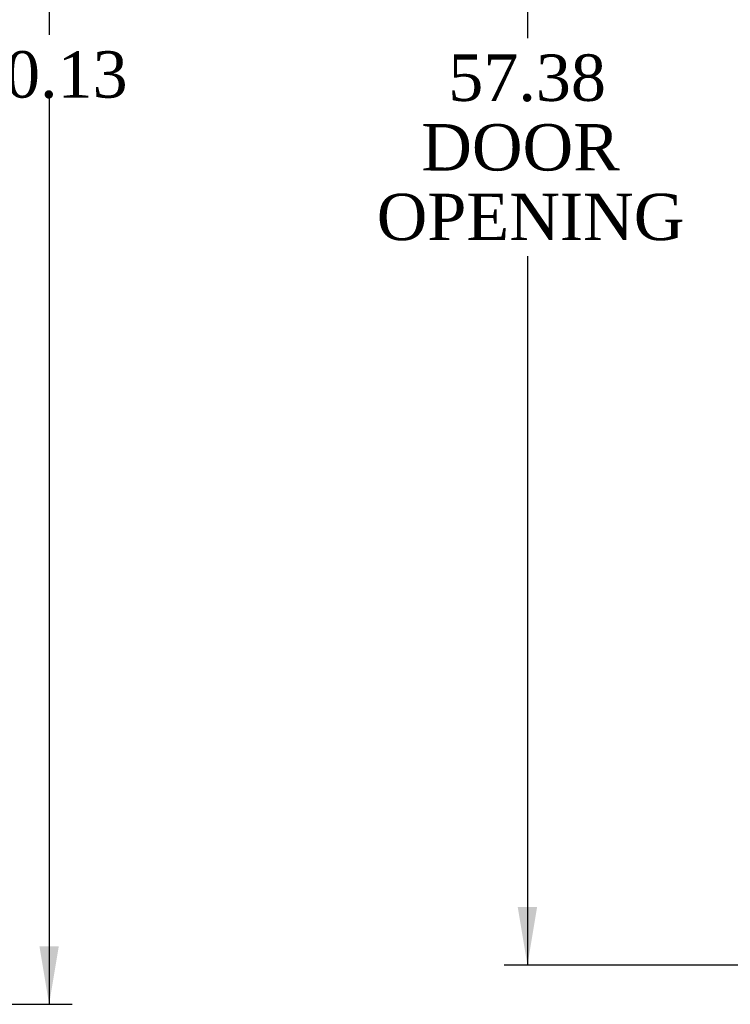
# Model space of a CAD drawing. Header units: inches. Extents: x 1 to 359, y -2 to 239.
# Tile 14 of 24: x 131 to 154, y 95 to 127. Entities that reach past the tile are written whole.
import ezdxf
from ezdxf.enums import TextEntityAlignment as Align

# ---------------------------------------------------------------- set-up
doc = ezdxf.new("R2010")
doc.units = ezdxf.units.IN
doc.header["$MEASUREMENT"] = 0
doc.layers.add('Default', color=7, linetype='Continuous')
doc.styles.add('SEACAD_Times_New_Roman', font='times.ttf')
doc.dimstyles.new('HAMMOND_(STH_-_300x200)', dxfattribs={"dimtxt": 1.5, "dimasz": 1.875, "dimexe": 0.75, "dimexo": 0.75, "dimgap": 0.375, "dimtad": 0, "dimtih": 1, "dimtoh": 1, "dimzin": 0, "dimdsep": 46, "dimtxsty": 'SEACAD_Times_New_Roman', "dimblk1": '_SE_FILLED', "dimblk2": '_SE_FILLED', "dimsah": 1, "dimcen": 0.75, "dimadec": 0, "dimazin": 0, "dimtfac": 0.8, "dimtofl": 0, "dimtmove": 0, "dimatfit": 3, "dimfxl": 1, "dimtolj": 1, "dimtzin": 0, "dimarcsym": 0})

# ---------------------------------------------------------------- blocks, each defined once
blk = doc.blocks.new('DMBLK3979')
at = {"layer": 'Default', "linetype": 'Continuous'}
for points in [[(147.321, 151.915), (147.946, 151.915), (147.634, 153.79)], [(147.321, 98.29), (147.634, 96.415), (147.946, 98.29)]]:
    blk.add_hatch(color=7, dxfattribs=at).paths.add_polyline_path(points)
at = {"layer": 'Default', "color": 7, "linetype": 'Continuous'}
for p, q in [((163.176, 153.79), (146.884, 153.79)), ((147.634, 153.79), (147.634, 126.378)), ((147.634, 119.328), (147.634, 96.415)), ((162.717, 96.415), (146.884, 96.415))]:
    blk.add_line(p, q, dxfattribs=at)
at = {"layer": 'Default', "color": 7, "linetype": 'Continuous', "style": 'SEACAD_Times_New_Roman'}
for s, p in [('57.38', (145.075, 125.853)), ('DOOR ', (144.204, 123.603)), ('OPENING', (142.764, 121.353))]:
    blk.add_text(s, height=1.5, dxfattribs=at).set_placement(p, align=Align.TOP_LEFT)
blk = doc.blocks.new('_SE_FILLED')
at = {"color": 0}
blk.add_line((0, 0), (-1, 0), dxfattribs=at)
blk.add_solid([(0, 0), (-1, -0.1665), (-1, 0.1665), (0, 0)], dxfattribs=at)
blk = doc.blocks.new('DMBLK3993')
at = {"layer": 'Default', "linetype": 'Continuous'}
for points in [[(132.487, 153.396), (132.175, 155.271), (131.862, 153.396)], [(132.487, 97.021), (131.862, 97.021), (132.175, 95.146)]]:
    blk.add_hatch(color=7, dxfattribs=at).paths.add_polyline_path(points)
at = {"layer": 'Default', "color": 7, "linetype": 'Continuous'}
for p, q in [((123.861, 155.271), (132.925, 155.271)), ((132.175, 155.271), (132.175, 126.484)), ((132.175, 124.459), (132.175, 95.146)), ((123.861, 95.146), (132.925, 95.146))]:
    blk.add_line(p, q, dxfattribs=at)
at = {"layer": 'Default', "color": 7, "linetype": 'Continuous', "style": 'SEACAD_Times_New_Roman'}
blk.add_text('60.13', height=1.5, dxfattribs=at).set_placement((129.616, 125.959), align=Align.TOP_LEFT)

msp = doc.modelspace()

# ---------------------------------------------------------------- dimensions: what is measured, and where the dimension line sits
at = {"layer": 'Default', "color": 7, "linetype": 'Continuous'}
for base, p1, p2, angle, text, picture, middle, dimtype in [((132.174903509, 155.271155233), (123.111143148, 155.271155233), (123.111143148, 95.146155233), 270, '\\A1;<>', 'DMBLK3993', (132.174903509, 125.208656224), 161), ((147.633861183, 96.415155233), (163.926272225, 153.790155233), (164.385772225, 96.415155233), 90, '\\A1;<>\\PDOOR \\XOPENING', 'DMBLK3979', (147.633861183, 125.102655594), 160)]:
    dim = msp.add_linear_dim(base=base, p1=p1, p2=p2, angle=angle, text=text, dimstyle='HAMMOND_(STH_-_300x200)', dxfattribs=at)
    dim.commit()
    dim.dimension.update_dxf_attribs({"geometry": picture, "text_midpoint": middle, "dimtype": dimtype})

doc.saveas('drawing.dxf')
